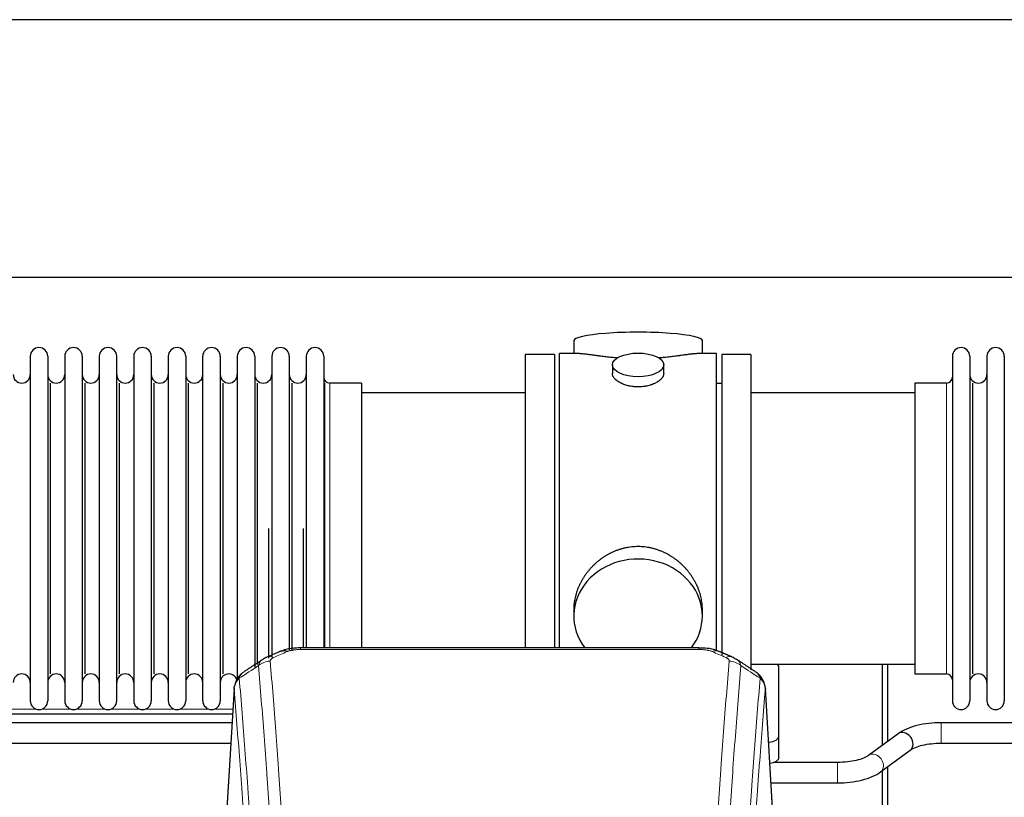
# Model space of a CAD drawing. Header units: inches. Extents: x 0 to 23760, y -13 to 16800.
# Tile 97 of 223: x 4197 to 4773, y 14497 to 14952. Entities that reach past the tile are written whole.
import ezdxf

# ---------------------------------------------------------------- set-up
doc = ezdxf.new("R2010")
doc.units = ezdxf.units.IN
doc.layers.add('254', color=7, linetype='Continuous', true_color=0xffffff)

msp = doc.modelspace()

# ---------------------------------------------------------------- linework, layer by layer
at = {"layer": '254', "color": 2, "linetype": 'Continuous', "lineweight": 25}
for p, q in [((6329.739, 14952.109), (2975.239, 14952.109)), ((6329.739, 14801.084), (2975.239, 14801.084)), ((4521.099, 14764.176), (4521.099, 14756.555)), ((4596.378, 14756.555), (4596.378, 14764.176)), ((4509.739, 14756.125), (4492.739, 14756.125)), ((4492.739, 14756.125), (4492.739, 14654.125)), ((4509.739, 14756.125), (4509.739, 14654.125)), ((4524.085, 14756.555), (4512.739, 14756.555)), ((4512.739, 14654.125), (4512.739, 14756.555)), ((4604.739, 14756.555), (4593.442, 14756.555)), ((4604.739, 14654.125), (4604.739, 14756.555)), ((4607.739, 14756.125), (4607.739, 14580.211)), ((4624.739, 14756.125), (4607.739, 14756.125)), ((4624.739, 14756.125), (4624.739, 14571.47)), ((4202.939, 14755.025), (4202.939, 14553.225)), ((4213.139, 14755.025), (4213.139, 14553.225)), ((4223.139, 14755.025), (4223.139, 14553.225)), ((4233.339, 14755.025), (4233.339, 14553.225)), ((4243.339, 14755.025), (4243.339, 14553.225)), ((4253.539, 14553.225), (4253.539, 14755.025)), ((4263.539, 14755.025), (4263.539, 14553.225)), ((4273.739, 14755.025), (4273.739, 14553.225)), ((4283.739, 14755.025), (4283.739, 14607.535)), ((4293.939, 14755.025), (4293.939, 14607.535)), ((4303.939, 14607.535), (4303.939, 14755.025)), ((4314.139, 14755.025), (4314.139, 14607.535)), ((4324.139, 14755.025), (4324.139, 14607.535)), ((4334.339, 14755.025), (4334.339, 14607.535)), ((4344.339, 14755.025), (4344.339, 14607.535)), ((4354.539, 14755.025), (4354.539, 14607.535)), ((4364.539, 14755.025), (4364.539, 14607.535)), ((4374.739, 14755.025), (4374.739, 14607.535)), ((4742.739, 14755.025), (4742.739, 14553.225)), ((4752.939, 14755.025), (4752.939, 14553.225)), ((4762.939, 14755.025), (4762.939, 14553.225)), ((4773.139, 14755.025), (4773.139, 14553.225)), ((4543.691, 14749.923), (4543.691, 14744.958)), ((4573.786, 14744.98), (4573.786, 14749.923)), ((4214.822, 14568.975), (4214.822, 14739.275)), ((4235.022, 14568.975), (4235.022, 14739.275)), ((4255.222, 14568.975), (4255.222, 14739.275)), ((4275.422, 14568.975), (4275.422, 14739.275)), ((4295.622, 14568.975), (4295.622, 14739.275)), ((4315.822, 14568.975), (4315.822, 14739.275)), ((4336.022, 14574.591), (4336.022, 14739.275)), ((4356.222, 14582.523), (4356.222, 14739.275)), ((4375.41, 14584.211), (4375.41, 14739.275)), ((4396.739, 14739.275), (4378.239, 14739.275)), ((4396.739, 14739.275), (4396.739, 14614.807)), ((4607.739, 14739.125), (4604.739, 14739.125)), ((4739.239, 14739.275), (4720.739, 14739.275)), ((4720.739, 14739.275), (4720.739, 14568.975)), ((4754.622, 14568.975), (4754.622, 14739.275)), ((4492.739, 14733.625), (4396.739, 14733.625)), ((4720.739, 14733.625), (4624.739, 14733.625)), ((4342.655, 14578.196), (4342.655, 14654.125)), ((4362.855, 14584.206), (4362.855, 14654.125)), ((4492.739, 14654.125), (4492.739, 14584.207)), ((4509.739, 14654.125), (4509.739, 14584.207)), ((4512.739, 14584.205), (4512.739, 14654.125)), ((4604.739, 14582.311), (4604.739, 14654.125)), ((4396.739, 14614.807), (4396.739, 14584.207)), ((4283.739, 14607.535), (4283.739, 14553.225)), ((4293.939, 14607.535), (4293.939, 14553.225)), ((4303.939, 14553.225), (4303.939, 14607.535)), ((4314.139, 14607.535), (4314.139, 14553.225)), ((4324.139, 14607.535), (4324.139, 14565.702)), ((4334.339, 14607.535), (4334.339, 14572.988)), ((4344.339, 14607.535), (4344.339, 14578.821)), ((4354.539, 14607.535), (4354.539, 14582.8)), ((4364.539, 14607.535), (4364.539, 14584.208)), ((4374.739, 14607.535), (4374.739, 14584.208)), ((4521.099, 14606.897), (4521.099, 14602.871)), ((4596.378, 14602.871), (4596.378, 14606.895)), ((4594.325, 14584.21), (4361.153, 14584.21)), ((4624.739, 14574.625), (4720.739, 14574.625)), ((4641.239, 14532.526), (4641.239, 14572.6)), ((4701.749, 14527.209), (4701.749, 14574.623)), ((4704.749, 14574.624), (4704.749, 14529.406)), ((4720.739, 14568.975), (4739.239, 14568.975)), ((4322.221, 14560.413), (4316.97, 14473.777)), ((4638.507, 14473.777), (4633.256, 14560.414)), ((4321.306, 14545.345), (4081.227, 14545.345)), ((4321.008, 14540.41), (4176.179, 14540.41)), ((4881.008, 14540.41), (4736.179, 14540.41)), ((4641.239, 14520.108), (4641.239, 14532.526)), ((4710.985, 14533.969), (4693.664, 14521.291)), ((4176.179, 14528.41), (4320.279, 14528.41)), ((4736.179, 14528.41), (4880.279, 14528.41)), ((4700.752, 14511.608), (4718.073, 14524.286)), ((4675.557, 14517.166), (4638.076, 14517.166)), ((4704.749, 14514.534), (4704.749, 14471.359)), ((4701.749, 14474.359), (4701.749, 14512.338)), ((4636.604, 14505.166), (4675.557, 14505.166))]:
    msp.add_line(p, q, dxfattribs=at)
at = {"layer": '254', "color": 110, "linetype": 'Continuous', "lineweight": 13}
for p, q in [((4378.239, 14739.275), (4378.239, 14614.807)), ((4739.239, 14739.275), (4739.239, 14568.975)), ((4378.239, 14614.807), (4378.239, 14584.207)), ((4361.153, 14584.21), (4361.153, 14583.258)), ((4594.325, 14583.258), (4361.153, 14583.258)), ((4594.325, 14584.209), (4594.325, 14583.258)), ((4322.223, 14559.791), (4316.975, 14473.202)), ((4638.502, 14473.202), (4633.255, 14559.791)), ((4189.313, 14548.345), (4206.556, 14548.345)), ((4209.504, 14548.345), (4226.746, 14548.345)), ((4229.719, 14548.345), (4246.936, 14548.345)), ((4249.909, 14548.345), (4267.151, 14548.345)), ((4270.099, 14548.345), (4287.342, 14548.345)), ((4290.315, 14548.345), (4307.557, 14548.345)), ((4310.505, 14548.345), (4321.48, 14548.345)), ((4736.179, 14540.41), (4736.179, 14528.411)), ((4675.557, 14517.166), (4675.557, 14505.166))]:
    msp.add_line(p, q, dxfattribs=at)
at = {"layer": '254', "color": 2, "linetype": 'Continuous', "lineweight": 25}
for centre, radius, start, end in [((4208.039, 14755.025), 5.1, 0, 180), ((4228.239, 14755.025), 5.1, 0, 180), ((4248.439, 14755.025), 5.1, 0, 180), ((4268.639, 14755.025), 5.1, 0, 180), ((4288.839, 14755.025), 5.1, 0, 180), ((4309.039, 14755.025), 5.1, 0, 180), ((4329.239, 14755.025), 5.1, 0, 180), ((4349.439, 14755.025), 5.1, 0, 180), ((4369.639, 14755.025), 5.1, 0, 180), ((4747.839, 14755.025), 5.1, 0, 180), ((4768.039, 14755.025), 5.1, 0, 180), ((4197.939, 14744.275), 5, 180, 0), ((4218.139, 14744.275), 5, 180, 0), ((4238.339, 14744.275), 5, 180, 0), ((4258.539, 14744.275), 5, 180, 0), ((4278.739, 14744.275), 5, 180, 0), ((4298.939, 14744.275), 5, 180, 0), ((4319.139, 14744.275), 5, 180, 0), ((4339.339, 14744.275), 5, 180, 0), ((4359.539, 14744.275), 5, 180, 0), ((4378.239, 14742.775), 3.5, 180, 270), ((4739.239, 14742.775), 3.5, 270, 0), ((4757.939, 14744.275), 5, 180, 0), ((4197.939, 14563.975), 5, 0, 180), ((4218.139, 14563.975), 5, 0, 180), ((4238.339, 14563.975), 5, 0, 180), ((4258.539, 14563.975), 5, 0, 180), ((4278.739, 14563.975), 5, 0, 180), ((4298.939, 14563.975), 5, 0, 180), ((4319.139, 14563.975), 5, 19.110937, 180), ((4739.239, 14565.475), 3.5, 0, 90), ((4757.939, 14563.975), 5, 0, 180), ((4208.039, 14553.225), 5.1, 180, 0), ((4228.239, 14553.225), 5.1, 180, 0), ((4248.439, 14553.225), 5.1, 180, 0), ((4268.639, 14553.225), 5.1, 180, 0), ((4288.839, 14553.225), 5.1, 180, 0), ((4309.039, 14553.225), 5.1, 180, 0), ((4747.839, 14553.225), 5.1, 180, 0), ((4768.039, 14553.225), 5.1, 180, 0)]:
    msp.add_arc(centre, radius, start, end, dxfattribs=at)
for centre, major_axis, ratio, start_param, end_param in [((4558.739, 14764.176), (37.64, 0), 0.1305262, 0, 3.1415927), ((4558.739, 14602.871), (37.64, 0), 0.8870108, 0, 3.7346664), ((4558.739, 14602.871), (37.64, 0), 0.8870108, 5.6900133, 6.2831853), ((4353.394, 14573.048), (3.953, -9.186), 0.6419268, 2.5510147, 3.1418997), ((4610.092, 14569.59), (3.975, 9.176), 0.6408251, 6.1305215, 6.2828467), ((4633.239, 14572.6), (-8, 0), 0.4617486, 3.1415927, 3.722063), ((4633.239, 14532.526), (-8, 0), 0.4617486, 1.81384, 3.1415927), ((4714.529, 14529.128), (-3.544, 4.842), 0.7848856, 3.1416135, 6.283108), ((4633.239, 14520.108), (-8, 0), 0.4617486, 1.911273, 3.1415927)]:
    msp.add_ellipse(centre, major_axis=major_axis, ratio=ratio, start_param=start_param, end_param=end_param, dxfattribs=at)
msp.add_ellipse((4558.739, 14749.923), major_axis=(15.048, 0), ratio=0.4617486, dxfattribs=at)
at = {"layer": '254', "color": 110, "linetype": 'Continuous', "lineweight": 13}
for centre, major_axis, ratio, start_param, end_param in [((4345.385, 14569.59), (3.975, -9.176), 0.6408251, 2.5472213, 3.141301), ((4602.083, 14573.048), (-3.953, -9.186), 0.6419268, 3.1410059, 3.7321706), ((4610.092, 14569.59), (3.975, 9.176), 0.6408251, 6.2828467, 6.8775566), ((4343.413, 14567.397), (-9.964, -0.842), 0.9013977, 4.6363308, 5.3961502), ((4612.064, 14567.397), (-9.964, 0.842), 0.9013977, 4.0286278, 4.7884472), ((4697.208, 14516.449), (-3.544, 4.842), 0.7848856, 3.1281636, 6.2697562)]:
    msp.add_ellipse(centre, major_axis=major_axis, ratio=ratio, start_param=start_param, end_param=end_param, dxfattribs=at)
at = {"layer": '254', "color": 2, "linetype": 'Continuous', "lineweight": 25}
for points, knots in [([(4546.867, 14753.967), (4546.864, 14753.967), (4546.862, 14753.967), (4546.786, 14753.973), (4546.712, 14753.979), (4546.564, 14753.991), (4546.344, 14754.009), (4545.538, 14754.076), (4544.243, 14754.192), (4542.561, 14754.36), (4540.924, 14754.537), (4539.33, 14754.722), (4537.781, 14754.912), (4536.777, 14755.041), (4536.159, 14755.122), (4536.036, 14755.138), (4535.791, 14755.17), (4535.426, 14755.218), (4535.067, 14755.266), (4534.357, 14755.361), (4533.433, 14755.486), (4532.112, 14755.667), (4530.854, 14755.838), (4529.66, 14755.997), (4528.906, 14756.093), (4528.357, 14756.161), (4528.086, 14756.194), (4527.822, 14756.226), (4527.647, 14756.246), (4527.56, 14756.256), (4527.131, 14756.305), (4526.471, 14756.377), (4525.562, 14756.461), (4524.734, 14756.521), (4524.097, 14756.549), (4523.742, 14756.555), (4523.619, 14756.555)], [0, 0, 0, 0, 0.0002215, 0.0002215, 0.0071429, 0.0071429, 0.0140642, 0.027907, 0.083278, 0.1386489, 0.1940199, 0.2493909, 0.3047619, 0.3601329, 0.3601329, 0.3739756, 0.3739756, 0.3878184, 0.4155039, 0.4155039, 0.4708749, 0.5262458, 0.5816168, 0.6369878, 0.6923588, 0.6923588, 0.7200443, 0.733887, 0.733887, 0.7477298, 0.7477298, 0.8031008, 0.8584718, 0.9138427, 0.9692137, 1, 1, 1, 1]), ([(4593.863, 14756.555), (4593.739, 14756.555), (4593.382, 14756.549), (4592.741, 14756.521), (4591.908, 14756.461), (4591.298, 14756.404), (4590.899, 14756.364), (4590.818, 14756.355), (4590.656, 14756.338), (4590.409, 14756.312), (4590.157, 14756.284), (4589.643, 14756.225), (4588.935, 14756.14), (4587.807, 14755.995), (4586.613, 14755.836), (4585.351, 14755.665), (4584.466, 14755.544), (4583.784, 14755.451), (4583.439, 14755.404), (4583.088, 14755.357), (4582.852, 14755.325), (4582.733, 14755.309), (4582.139, 14755.23), (4581.172, 14755.101), (4579.674, 14754.909), (4578.13, 14754.72), (4576.54, 14754.535), (4574.901, 14754.358), (4573.777, 14754.246), (4572.922, 14754.166), (4572.491, 14754.126), (4572.055, 14754.087), (4571.836, 14754.068), (4571.763, 14754.062), (4571.617, 14754.05), (4571.33, 14754.025), (4571.042, 14754.001), (4570.827, 14753.984)], [0, 0, 0, 0, 0.0313476, 0.0871263, 0.142905, 0.1986836, 0.1986836, 0.2126283, 0.2126283, 0.226573, 0.2544623, 0.2544623, 0.310241, 0.3660196, 0.4217983, 0.477577, 0.5333556, 0.5333556, 0.561245, 0.5751896, 0.5751896, 0.5891343, 0.5891343, 0.644913, 0.7006917, 0.7564703, 0.812249, 0.8680277, 0.9238063, 0.9238063, 0.9516957, 0.9656403, 0.9656403, 0.9726127, 0.9726127, 0.979585, 1, 1, 1, 1]), ([(4558.739, 14737.048), (4558.241, 14737.048), (4557.747, 14737.062), (4556.769, 14737.12), (4556.283, 14737.163), (4555.321, 14737.276), (4554.844, 14737.346), (4554.252, 14737.452), (4554.075, 14737.484), (4553.899, 14737.519), (4553.781, 14737.543), (4553.723, 14737.555), (4553.431, 14737.616), (4553.2, 14737.669), (4552.517, 14737.834), (4552.073, 14737.956), (4551.209, 14738.223), (4550.789, 14738.368), (4550.176, 14738.601), (4549.975, 14738.682), (4549.677, 14738.807), (4549.578, 14738.85), (4549.432, 14738.914), (4549.383, 14738.936), (4549.286, 14738.98), (4548.853, 14739.178), (4548.444, 14739.386), (4547.751, 14739.77), (4547.422, 14739.969), (4546.8, 14740.382), (4546.507, 14740.595), (4546.163, 14740.87), (4546.095, 14740.925), (4545.962, 14741.036), (4545.897, 14741.092), (4545.707, 14741.261), (4545.585, 14741.374), (4545.237, 14741.714), (4545.027, 14741.944), (4544.652, 14742.407), (4544.486, 14742.64), (4544.271, 14742.994), (4544.205, 14743.112), (4544.129, 14743.26), (4544.115, 14743.29), (4544.086, 14743.349), (4544.072, 14743.379), (4544.031, 14743.468), (4544.005, 14743.528), (4543.884, 14743.824), (4543.812, 14744.058), (4543.715, 14744.522), (4543.691, 14744.751), (4543.691, 14744.981), (4543.691, 14744.984), (4543.691, 14744.987)], [0, 0, 0, 0, 0.0624454, 0.0624454, 0.1248907, 0.1248907, 0.1873361, 0.1873361, 0.2029474, 0.2107531, 0.2107531, 0.2185588, 0.2185588, 0.2497814, 0.2497814, 0.3122268, 0.3122268, 0.3746722, 0.3746722, 0.4058948, 0.4058948, 0.4215062, 0.4215062, 0.4293119, 0.4293119, 0.4371175, 0.4995629, 0.4995629, 0.5620082, 0.5620082, 0.6244536, 0.6244536, 0.6400649, 0.6400649, 0.6556763, 0.6556763, 0.686899, 0.686899, 0.7493443, 0.7493443, 0.8117897, 0.8117897, 0.8430124, 0.8430124, 0.850818, 0.850818, 0.8586237, 0.8586237, 0.874235, 0.874235, 0.9366804, 0.9366804, 0.9991258, 0.9991258, 1, 1, 1, 1]), ([(4573.786, 14744.984), (4573.787, 14744.755), (4573.762, 14744.526), (4573.667, 14744.063), (4573.595, 14743.83), (4573.404, 14743.361), (4573.285, 14743.125), (4573.106, 14742.829), (4573.069, 14742.77), (4573.011, 14742.681), (4572.991, 14742.652), (4572.951, 14742.592), (4572.848, 14742.444), (4572.737, 14742.298), (4572.454, 14741.948), (4572.245, 14741.719), (4571.783, 14741.266), (4571.532, 14741.044), (4571.122, 14740.716), (4570.981, 14740.608), (4570.76, 14740.447), (4570.685, 14740.393), (4570.533, 14740.287), (4570.455, 14740.235), (4570.063, 14739.974), (4569.733, 14739.774), (4569.041, 14739.389), (4568.679, 14739.206), (4567.922, 14738.855), (4567.527, 14738.688), (4567.065, 14738.511), (4567.013, 14738.492), (4566.909, 14738.453), (4566.857, 14738.434), (4566.7, 14738.377), (4566.384, 14738.265), (4566.062, 14738.16), (4565.413, 14737.958), (4564.97, 14737.836), (4564.065, 14737.617), (4563.603, 14737.519), (4562.896, 14737.393), (4562.658, 14737.354), (4562.297, 14737.3), (4562.176, 14737.283), (4561.933, 14737.251), (4561.812, 14737.235), (4561.204, 14737.163), (4560.715, 14737.12), (4559.731, 14737.062), (4559.236, 14737.048), (4558.739, 14737.048)], [0, 0, 0, 0, 0.0621483, 0.0621483, 0.1246718, 0.1246718, 0.1871952, 0.1871952, 0.2028261, 0.2028261, 0.2106415, 0.2106415, 0.2184569, 0.2497186, 0.2497186, 0.3122421, 0.3122421, 0.3747655, 0.3747655, 0.4060273, 0.4060273, 0.4216581, 0.4216581, 0.437289, 0.437289, 0.4998124, 0.4998124, 0.5623359, 0.5623359, 0.6248593, 0.6248593, 0.6326748, 0.6326748, 0.6404902, 0.6404902, 0.656121, 0.6873828, 0.6873828, 0.7499062, 0.7499062, 0.8124297, 0.8124297, 0.8436914, 0.8436914, 0.8593222, 0.8593222, 0.8749531, 0.8749531, 0.9374766, 0.9374766, 1, 1, 1, 1]), ([(4596.378, 14606.859), (4596.378, 14607.392), (4596.363, 14607.928), (4596.318, 14608.747), (4596.294, 14609.097), (4596.264, 14609.448), (4596.252, 14609.589), (4596.245, 14609.659), (4596.225, 14609.87), (4596.152, 14610.574), (4595.979, 14611.838), (4595.659, 14613.515), (4595.251, 14615.184), (4594.755, 14616.846), (4594.171, 14618.499), (4593.723, 14619.596), (4593.424, 14620.279), (4593.364, 14620.415), (4593.241, 14620.688), (4593.054, 14621.095), (4592.86, 14621.499), (4592.462, 14622.302), (4591.906, 14623.361), (4590.998, 14624.912), (4590.015, 14626.427), (4588.958, 14627.905), (4588.204, 14628.864), (4587.619, 14629.574), (4587.421, 14629.809), (4587.119, 14630.159), (4587.017, 14630.275), (4586.813, 14630.506), (4586.3, 14631.081), (4585.349, 14632.086), (4584.024, 14633.365), (4582.643, 14634.582), (4581.206, 14635.736), (4579.711, 14636.826), (4578.676, 14637.509), (4577.884, 14638.004), (4577.618, 14638.167), (4577.282, 14638.366), (4577.215, 14638.406), (4577.08, 14638.485), (4576.877, 14638.602), (4576.132, 14639.026), (4574.897, 14639.68), (4573.217, 14640.467), (4571.504, 14641.169), (4569.758, 14641.785), (4567.978, 14642.313), (4566.769, 14642.605), (4565.853, 14642.801), (4565.546, 14642.863), (4565.161, 14642.935), (4565.084, 14642.949), (4564.93, 14642.977), (4564.698, 14643.018), (4563.849, 14643.159), (4562.459, 14643.344), (4560.606, 14643.491), (4558.752, 14643.541), (4556.898, 14643.493), (4555.043, 14643.346), (4553.806, 14643.183), (4553.033, 14643.06), (4552.879, 14643.034), (4552.569, 14642.981), (4552.107, 14642.898), (4551.647, 14642.806), (4550.732, 14642.611), (4549.522, 14642.319), (4547.74, 14641.791), (4545.989, 14641.175), (4544.269, 14640.471), (4543.142, 14639.943), (4542.306, 14639.526), (4542.028, 14639.383), (4541.682, 14639.2), (4541.544, 14639.127), (4541.269, 14638.978), (4540.518, 14638.562), (4539.316, 14637.848), (4537.768, 14636.827), (4536.274, 14635.738), (4534.835, 14634.582), (4533.448, 14633.36), (4532.56, 14632.502), (4532.07, 14632.007), (4532.016, 14631.952), (4531.908, 14631.841), (4531.854, 14631.786), (4531.693, 14631.619), (4531.372, 14631.284), (4531.059, 14630.945), (4530.442, 14630.261), (4529.643, 14629.334), (4528.518, 14627.903), (4527.464, 14626.43), (4526.482, 14624.916), (4525.572, 14623.362), (4525.014, 14622.3), (4524.681, 14621.627), (4524.615, 14621.492), (4524.486, 14621.222), (4524.294, 14620.816), (4524.11, 14620.409), (4523.754, 14619.593), (4523.308, 14618.502), (4522.726, 14616.855), (4522.23, 14615.198), (4521.822, 14613.53), (4521.501, 14611.853), (4521.346, 14610.729), (4521.268, 14610.025), (4521.254, 14609.883), (4521.227, 14609.602), (4521.189, 14609.18), (4521.16, 14608.761), (4521.115, 14607.936), (4521.099, 14607.393), (4521.099, 14606.854)], [0, 0, 0, 0, 0.0151373, 0.0151373, 0.0229562, 0.0249109, 0.0249109, 0.0268656, 0.0268656, 0.030775, 0.0464127, 0.0620504, 0.0776881, 0.0933258, 0.1089635, 0.1246012, 0.1246012, 0.1285107, 0.1285107, 0.1324201, 0.1402389, 0.1402389, 0.1558766, 0.1715144, 0.1871521, 0.2027898, 0.2184275, 0.2184275, 0.2262463, 0.2262463, 0.2301558, 0.2301558, 0.2340652, 0.2497029, 0.2653406, 0.2809783, 0.296616, 0.3122537, 0.3278914, 0.3278914, 0.3357103, 0.3357103, 0.337665, 0.337665, 0.3396197, 0.3435291, 0.3591668, 0.3748045, 0.3904422, 0.4060799, 0.4217176, 0.4373554, 0.4373554, 0.4451742, 0.4451742, 0.4471289, 0.4471289, 0.4490836, 0.4529931, 0.4686308, 0.4842685, 0.4999062, 0.5155439, 0.5311816, 0.5468193, 0.5468193, 0.5507287, 0.5507287, 0.5546381, 0.562457, 0.562457, 0.5780947, 0.5937324, 0.6093701, 0.6250078, 0.6406455, 0.6406455, 0.6484644, 0.6484644, 0.6504191, 0.6523738, 0.6562832, 0.6719209, 0.6875586, 0.7031963, 0.7188341, 0.7344718, 0.7501095, 0.7501095, 0.7520642, 0.7520642, 0.7540189, 0.7540189, 0.7579283, 0.7657472, 0.7657472, 0.7813849, 0.7970226, 0.8126603, 0.828298, 0.8439357, 0.8595734, 0.8595734, 0.8634828, 0.8634828, 0.8673923, 0.8752111, 0.8752111, 0.8908488, 0.9064865, 0.9221242, 0.9377619, 0.9533996, 0.9690373, 0.9690373, 0.9729468, 0.9729468, 0.9768562, 0.984675, 0.984675, 1, 1, 1, 1]), ([(4362.452, 14584.193), (4361.225, 14584.234), (4357.878, 14584.159), (4353.337, 14583.763), (4350.493, 14582.511), (4349.54, 14581.998)], [0, 0, 0, 0, 0.26888, 0.7466721, 1, 1, 1, 1]), ([(4605.981, 14582.121), (4605.472, 14582.391), (4603.377, 14583.374), (4599.409, 14584.023), (4595.976, 14584.17), (4594.322, 14584.092)], [0, 0, 0, 0, 0.1498969, 0.6034808, 1, 1, 1, 1]), ([(4614.915, 14578.272), (4615.205, 14578.157), (4615.482, 14578.032), (4615.811, 14577.864), (4615.876, 14577.83), (4616.004, 14577.76), (4616.067, 14577.724), (4616.254, 14577.616), (4616.374, 14577.542), (4616.494, 14577.463), (4616.497, 14577.461), (4616.5, 14577.459)], [0, 0, 0, 0, 0.496586, 0.496586, 0.6207325, 0.6207325, 0.744879, 0.744879, 0.9931719, 0.9931719, 1, 1, 1, 1]), ([(4327.164, 14569.602), (4326.644, 14569.229), (4325.586, 14568.32), (4324.223, 14566.537), (4323.17, 14564.382), (4322.753, 14562.856), (4322.618, 14562.082)], [0, 0, 0, 0, 0.2123708, 0.4683651, 0.7393635, 1, 1, 1, 1]), ([(4633.173, 14561.075), (4633.061, 14562.024), (4632.618, 14563.863), (4631.325, 14566.479), (4629.644, 14568.576), (4628.354, 14569.619), (4627.732, 14570.04)], [0, 0, 0, 0, 0.2790385, 0.5536712, 0.8024065, 1, 1, 1, 1]), ([(4322.223, 14559.791), (4322.222, 14559.803), (4322.221, 14559.827), (4322.219, 14559.862), (4322.217, 14559.897), (4322.216, 14559.932), (4322.215, 14559.967), (4322.214, 14560.002), (4322.213, 14560.037), (4322.213, 14560.072), (4322.212, 14560.106), (4322.212, 14560.141), (4322.213, 14560.176), (4322.213, 14560.211), (4322.214, 14560.245), (4322.215, 14560.28), (4322.216, 14560.314), (4322.218, 14560.348), (4322.219, 14560.383), (4322.221, 14560.417), (4322.223, 14560.451), (4322.226, 14560.485), (4322.228, 14560.52), (4322.231, 14560.554), (4322.234, 14560.588), (4322.237, 14560.621), (4322.241, 14560.655), (4322.245, 14560.689), (4322.249, 14560.723), (4322.253, 14560.757), (4322.257, 14560.79), (4322.262, 14560.824), (4322.267, 14560.857), (4322.272, 14560.891), (4322.278, 14560.924), (4322.283, 14560.957), (4322.289, 14560.99), (4322.295, 14561.024), (4322.301, 14561.057), (4322.308, 14561.09), (4322.314, 14561.123), (4322.321, 14561.156), (4322.328, 14561.188), (4322.336, 14561.221), (4322.343, 14561.254), (4322.351, 14561.287), (4322.359, 14561.319), (4322.368, 14561.352), (4322.376, 14561.384), (4322.385, 14561.416), (4322.394, 14561.449), (4322.403, 14561.481), (4322.412, 14561.513), (4322.422, 14561.545), (4322.432, 14561.577), (4322.442, 14561.609), (4322.452, 14561.641), (4322.462, 14561.673), (4322.473, 14561.705), (4322.484, 14561.736), (4322.495, 14561.768), (4322.506, 14561.799), (4322.518, 14561.831), (4322.529, 14561.862), (4322.539, 14561.888), (4322.545, 14561.904), (4322.547, 14561.909)], [0, 0, 0, 0, 0.0160287, 0.0320483, 0.0480589, 0.0640604, 0.080053, 0.0960364, 0.1120109, 0.1279763, 0.1439327, 0.1598801, 0.1758184, 0.1917478, 0.2076681, 0.2235794, 0.2394817, 0.255375, 0.2712593, 0.2871346, 0.3030009, 0.3188582, 0.3347065, 0.3505458, 0.3663762, 0.3821975, 0.3980099, 0.4138133, 0.4296077, 0.4453931, 0.4611696, 0.4769371, 0.4926957, 0.5084453, 0.5241859, 0.5399176, 0.5556403, 0.5713541, 0.5870589, 0.6027548, 0.6184418, 0.6341198, 0.6497889, 0.6654491, 0.6811003, 0.6967426, 0.712376, 0.7280004, 0.743616, 0.7592226, 0.7748203, 0.7904091, 0.8059891, 0.8215601, 0.8371222, 0.8526754, 0.8682197, 0.8837552, 0.8992817, 0.9147994, 0.9303082, 0.9458081, 0.9612991, 0.9767813, 0.9922546, 1, 1, 1, 1]), ([(4633.171, 14561.082), (4633.183, 14561.025), (4633.238, 14560.717), (4633.266, 14560.38), (4633.265, 14560.074), (4633.264, 14560.004), (4633.262, 14559.933), (4633.259, 14559.862), (4633.256, 14559.815), (4633.255, 14559.791)], [0, 0, 0, 0, 0.135601, 0.730798, 0.7844814, 0.8382432, 0.8920836, 0.9460025, 1, 1, 1, 1]), ([(4736.179, 14540.41), (4733.713, 14540.409), (4728.88, 14540.137), (4721.805, 14538.895), (4715.618, 14536.805), (4712.421, 14535.014), (4711.035, 14534.005)], [0, 0, 0, 0, 0.2440357, 0.4934504, 0.7463943, 1, 1, 1, 1]), ([(4718.022, 14524.25), (4718.861, 14524.878), (4720.901, 14526.006), (4725.174, 14527.367), (4730.407, 14528.226), (4734.175, 14528.413), (4736.179, 14528.41)], [0, 0, 0, 0, 0.2455875, 0.4916673, 0.7423046, 1, 1, 1, 1]), ([(4693.715, 14521.327), (4692.874, 14520.699), (4690.833, 14519.572), (4686.562, 14518.209), (4681.33, 14517.349), (4677.562, 14517.162), (4675.557, 14517.166)], [0, 0, 0, 0, 0.2455586, 0.4917304, 0.7422951, 1, 1, 1, 1]), ([(4675.557, 14505.166), (4678.024, 14505.167), (4682.857, 14505.438), (4689.931, 14506.682), (4696.116, 14508.773), (4699.314, 14510.563), (4700.702, 14511.571)], [0, 0, 0, 0, 0.2440272, 0.4934889, 0.7463728, 1, 1, 1, 1])]:
    msp.add_open_spline(points, degree=3, knots=knots, dxfattribs=at)
at = {"layer": '254', "color": 110, "linetype": 'Continuous', "lineweight": 13}
for points, knots in [([(4353.394, 14582.09), (4353.519, 14582.145), (4353.649, 14582.197), (4353.851, 14582.272), (4353.919, 14582.297), (4354.057, 14582.345), (4354.126, 14582.368), (4354.479, 14582.482), (4354.773, 14582.565), (4355.383, 14582.715), (4355.699, 14582.783), (4356.107, 14582.858), (4356.189, 14582.873), (4356.354, 14582.901), (4356.436, 14582.915), (4356.685, 14582.954), (4356.851, 14582.979), (4357.352, 14583.047), (4357.689, 14583.085), (4358.369, 14583.15), (4358.711, 14583.176), (4359.401, 14583.218), (4359.748, 14583.233), (4360.447, 14583.253), (4360.799, 14583.258), (4361.153, 14583.258)], [0, 0, 0, 0, 0.0625, 0.0625, 0.09375, 0.09375, 0.125, 0.125, 0.25, 0.25, 0.375, 0.375, 0.40625, 0.40625, 0.4375, 0.4375, 0.5, 0.5, 0.625, 0.625, 0.75, 0.75, 0.875, 0.875, 1, 1, 1, 1]), ([(4594.325, 14583.258), (4594.679, 14583.258), (4595.032, 14583.253), (4595.473, 14583.24), (4595.561, 14583.237), (4595.737, 14583.231), (4595.825, 14583.227), (4596.089, 14583.216), (4596.264, 14583.206), (4596.786, 14583.175), (4597.13, 14583.148), (4597.813, 14583.083), (4598.151, 14583.044), (4598.818, 14582.952), (4599.148, 14582.9), (4599.514, 14582.831), (4599.554, 14582.824), (4599.635, 14582.808), (4599.756, 14582.784), (4600.033, 14582.727), (4600.265, 14582.673), (4600.719, 14582.561), (4601.011, 14582.479), (4601.567, 14582.297), (4601.833, 14582.199), (4602.083, 14582.09)], [0, 0, 0, 0, 0.125, 0.125, 0.15625, 0.15625, 0.1875, 0.1875, 0.25, 0.25, 0.375, 0.375, 0.5, 0.5, 0.625, 0.625, 0.640625, 0.640625, 0.65625, 0.6875, 0.75, 0.75, 0.875, 0.875, 1, 1, 1, 1]), ([(4336.53, 14573.828), (4336.566, 14574.072), (4336.62, 14574.311), (4336.708, 14574.602), (4336.726, 14574.659), (4336.766, 14574.774), (4336.787, 14574.831), (4336.853, 14575.001), (4336.901, 14575.112), (4337.057, 14575.44), (4337.299, 14575.862), (4337.606, 14576.254), (4337.862, 14576.537), (4337.974, 14576.652), (4338.093, 14576.764), (4338.141, 14576.809), (4338.165, 14576.831), (4338.238, 14576.897), (4338.288, 14576.94), (4338.543, 14577.155), (4338.761, 14577.317), (4339.002, 14577.475), (4339.011, 14577.481), (4339.02, 14577.487)], [0, 0, 0, 0, 0.1656246, 0.1656246, 0.2070308, 0.2070308, 0.2484369, 0.2484369, 0.3312492, 0.3312492, 0.4968738, 0.6624984, 0.6624984, 0.7453108, 0.7660138, 0.7660138, 0.7867169, 0.7867169, 0.8281231, 0.8281231, 0.9937477, 0.9937477, 1, 1, 1, 1]), ([(4343.413, 14576.417), (4343.405, 14576.519), (4343.407, 14576.621), (4343.424, 14576.749), (4343.428, 14576.774), (4343.438, 14576.825), (4343.444, 14576.85), (4343.463, 14576.926), (4343.478, 14576.977), (4343.534, 14577.127), (4343.582, 14577.225), (4343.702, 14577.42), (4343.774, 14577.516), (4343.901, 14577.657), (4343.946, 14577.704), (4344.018, 14577.774), (4344.043, 14577.797), (4344.094, 14577.843), (4344.12, 14577.865), (4344.255, 14577.978), (4344.373, 14578.066), (4344.629, 14578.234), (4344.767, 14578.315), (4345.062, 14578.471), (4345.219, 14578.547), (4345.385, 14578.619)], [0, 0, 0, 0, 0.125, 0.125, 0.15625, 0.15625, 0.1875, 0.1875, 0.25, 0.25, 0.375, 0.375, 0.5, 0.5, 0.5625, 0.5625, 0.59375, 0.59375, 0.625, 0.625, 0.75, 0.75, 0.875, 0.875, 1, 1, 1, 1]), ([(4610.092, 14578.619), (4610.259, 14578.547), (4610.416, 14578.471), (4610.603, 14578.372), (4610.639, 14578.352), (4610.711, 14578.312), (4610.747, 14578.291), (4610.851, 14578.23), (4610.918, 14578.188), (4611.111, 14578.061), (4611.345, 14577.887), (4611.536, 14577.703), (4611.662, 14577.562), (4611.701, 14577.514), (4611.755, 14577.442), (4611.773, 14577.417), (4611.806, 14577.368), (4611.822, 14577.344), (4611.898, 14577.221), (4611.946, 14577.122), (4612.019, 14576.923), (4612.043, 14576.823), (4612.07, 14576.621), (4612.073, 14576.519), (4612.064, 14576.417)], [0, 0, 0, 0, 0.125, 0.125, 0.15625, 0.15625, 0.1875, 0.1875, 0.25, 0.25, 0.375, 0.5, 0.5, 0.5625, 0.5625, 0.59375, 0.59375, 0.625, 0.625, 0.75, 0.75, 0.875, 0.875, 1, 1, 1, 1]), ([(4616.5, 14577.459), (4616.73, 14577.308), (4617.161, 14576.986), (4617.531, 14576.629), (4617.787, 14576.347), (4617.868, 14576.251), (4617.984, 14576.103), (4618.022, 14576.053), (4618.095, 14575.952), (4618.131, 14575.902), (4618.303, 14575.646), (4618.424, 14575.434), (4618.631, 14574.998), (4618.805, 14574.548), (4618.911, 14574.072), (4618.947, 14573.828)], [0, 0, 0, 0, 0.1647526, 0.331802, 0.331802, 0.4153268, 0.4153268, 0.4570892, 0.4570892, 0.4988515, 0.4988515, 0.665901, 0.665901, 0.8329505, 1, 1, 1, 1]), ([(4348.504, 14391.389), (4348.066, 14399.958), (4347.174, 14416.857), (4346.253, 14433.279), (4345.55, 14445.418), (4345.313, 14449.434), (4344.837, 14457.408), (4344.597, 14461.365), (4343.87, 14473.146), (4343.379, 14480.879), (4342.754, 14490.392), (4342.629, 14492.287), (4342.377, 14496.061), (4341.998, 14501.699), (4341.615, 14507.266), (4340.844, 14518.308), (4339.8, 14532.78), (4338.19, 14553.741), (4337.088, 14567.215), (4336.53, 14573.828)], [0, 0, 0, 0, 0.125, 0.25, 0.25, 0.3125, 0.3125, 0.375, 0.375, 0.5, 0.5, 0.53125, 0.53125, 0.5625, 0.625, 0.625, 0.75, 0.875, 1, 1, 1, 1]), ([(4343.413, 14576.417), (4343.971, 14569.797), (4345.071, 14556.307), (4346.679, 14535.323), (4347.721, 14520.833), (4348.492, 14509.779), (4348.874, 14504.205), (4349.253, 14498.56), (4349.504, 14494.782), (4349.629, 14492.885), (4350.253, 14483.36), (4350.744, 14475.619), (4351.469, 14463.824), (4351.709, 14459.862), (4352.185, 14451.879), (4352.421, 14447.858), (4353.123, 14435.705), (4354.044, 14419.263), (4354.934, 14402.344), (4355.372, 14393.766)], [0, 0, 0, 0, 0.125, 0.25, 0.375, 0.375, 0.4375, 0.46875, 0.46875, 0.5, 0.5, 0.625, 0.625, 0.6875, 0.6875, 0.75, 0.75, 0.875, 1, 1, 1, 1]), ([(4600.106, 14393.766), (4600.543, 14402.344), (4601.434, 14419.263), (4602.354, 14435.705), (4603.056, 14447.858), (4603.292, 14451.879), (4603.768, 14459.862), (4604.008, 14463.824), (4604.733, 14475.619), (4605.225, 14483.36), (4605.848, 14492.885), (4605.973, 14494.782), (4606.225, 14498.56), (4606.603, 14504.205), (4606.985, 14509.779), (4607.756, 14520.833), (4608.798, 14535.323), (4610.406, 14556.307), (4611.507, 14569.797), (4612.064, 14576.417)], [0, 0, 0, 0, 0.125, 0.25, 0.25, 0.3125, 0.3125, 0.375, 0.375, 0.5, 0.5, 0.53125, 0.53125, 0.5625, 0.625, 0.625, 0.75, 0.875, 1, 1, 1, 1]), ([(4618.947, 14573.828), (4618.389, 14567.215), (4617.287, 14553.741), (4615.677, 14532.78), (4614.634, 14518.308), (4613.862, 14507.266), (4613.479, 14501.699), (4613.1, 14496.061), (4612.849, 14492.287), (4612.723, 14490.392), (4612.099, 14480.879), (4611.607, 14473.146), (4610.881, 14461.365), (4610.641, 14457.408), (4610.164, 14449.434), (4609.928, 14445.418), (4609.225, 14433.279), (4608.303, 14416.857), (4607.412, 14399.958), (4606.973, 14391.389)], [0, 0, 0, 0, 0.125, 0.25, 0.375, 0.375, 0.4375, 0.46875, 0.46875, 0.5, 0.5, 0.625, 0.625, 0.6875, 0.6875, 0.75, 0.75, 0.875, 1, 1, 1, 1]), ([(4322.223, 14559.791), (4322.252, 14560.397), (4322.343, 14561.003), (4322.565, 14561.896), (4322.654, 14562.191), (4322.86, 14562.773), (4322.977, 14563.06), (4323.239, 14563.624), (4323.383, 14563.901), (4323.697, 14564.442), (4323.867, 14564.707), (4324.231, 14565.22), (4324.425, 14565.47), (4324.836, 14565.952), (4325.052, 14566.184), (4325.278, 14566.407)], [0, 0, 0, 0, 0.25, 0.25, 0.375, 0.375, 0.5, 0.5, 0.625, 0.625, 0.75, 0.75, 0.875, 0.875, 1, 1, 1, 1]), ([(4325.278, 14566.407), (4325.407, 14566.932), (4325.586, 14567.421), (4326.042, 14568.319), (4326.32, 14568.728), (4326.808, 14569.274), (4326.982, 14569.445), (4327.348, 14569.759), (4327.538, 14569.903), (4327.739, 14570.036)], [0, 0, 0, 0, 0.335226, 0.335226, 0.6704519, 0.6704519, 0.8380649, 0.8380649, 1, 1, 1, 1]), ([(4325.278, 14566.407), (4325.85, 14559.716), (4326.977, 14546.074), (4328.623, 14524.832), (4329.689, 14510.153), (4330.477, 14498.95), (4330.868, 14493.299), (4331.32, 14486.622), (4331.512, 14483.742), (4331.64, 14481.818), (4331.704, 14480.854), (4332.023, 14476.024), (4332.403, 14470.181), (4332.841, 14463.281), (4333.027, 14460.306), (4333.151, 14458.319), (4333.213, 14457.323), (4333.769, 14448.345), (4334.742, 14432.137), (4336.153, 14407.085), (4337.061, 14389.889), (4337.507, 14381.167)], [0, 0, 0, 0, 0.125, 0.25, 0.375, 0.375, 0.4375, 0.46875, 0.484375, 0.484375, 0.5, 0.5, 0.5625, 0.59375, 0.609375, 0.609375, 0.625, 0.625, 0.75, 0.875, 1, 1, 1, 1]), ([(4617.97, 14381.167), (4618.026, 14382.257), (4618.082, 14383.346), (4618.194, 14385.519), (4618.362, 14388.772), (4618.758, 14396.322), (4619.101, 14402.723), (4619.795, 14415.433), (4620.735, 14432.131), (4622.193, 14456.432), (4623.198, 14472.136), (4623.772, 14480.83), (4623.835, 14481.794), (4623.963, 14483.719), (4624.156, 14486.599), (4624.607, 14493.277), (4624.999, 14498.93), (4625.327, 14503.6), (4625.393, 14504.533), (4625.525, 14506.393), (4625.723, 14509.177), (4626.189, 14515.63), (4626.591, 14521.089), (4627.403, 14531.908), (4628.5, 14546.073), (4629.628, 14559.716), (4630.199, 14566.407)], [0, 0, 0, 0, 0.015625, 0.015625, 0.03125, 0.0625, 0.125, 0.125, 0.25, 0.375, 0.5, 0.5, 0.515625, 0.515625, 0.53125, 0.5625, 0.625, 0.625, 0.640625, 0.640625, 0.65625, 0.6875, 0.75, 0.75, 0.875, 1, 1, 1, 1]), ([(4627.739, 14570.035), (4627.94, 14569.902), (4628.13, 14569.759), (4628.495, 14569.445), (4628.67, 14569.274), (4629.158, 14568.728), (4629.435, 14568.319), (4629.892, 14567.421), (4630.071, 14566.932), (4630.199, 14566.407)], [0, 0, 0, 0, 0.1617419, 0.1617419, 0.3293935, 0.3293935, 0.6646968, 0.6646968, 1, 1, 1, 1]), ([(4630.199, 14566.407), (4630.426, 14566.184), (4630.642, 14565.952), (4631.052, 14565.47), (4631.246, 14565.22), (4631.61, 14564.707), (4631.78, 14564.442), (4632.095, 14563.901), (4632.239, 14563.624), (4632.5, 14563.06), (4632.617, 14562.773), (4632.823, 14562.191), (4632.912, 14561.896), (4633.135, 14561.003), (4633.225, 14560.397), (4633.255, 14559.791)], [0, 0, 0, 0, 0.125, 0.125, 0.25, 0.25, 0.375, 0.375, 0.5, 0.5, 0.625, 0.625, 0.75, 0.75, 1, 1, 1, 1]), ([(4334.418, 14375.105), (4333.973, 14383.8), (4333.067, 14400.941), (4331.661, 14425.916), (4330.69, 14442.073), (4330.136, 14451.024), (4330.074, 14452.017), (4329.95, 14453.998), (4329.764, 14456.964), (4329.328, 14463.843), (4328.949, 14469.669), (4328.631, 14474.484), (4328.567, 14475.445), (4328.44, 14477.364), (4328.248, 14480.235), (4327.798, 14486.892), (4327.407, 14492.526), (4326.621, 14503.697), (4325.558, 14518.333), (4323.917, 14539.514), (4322.793, 14553.119), (4322.223, 14559.791)], [0, 0, 0, 0, 0.125, 0.25, 0.375, 0.375, 0.390625, 0.390625, 0.40625, 0.4375, 0.5, 0.5, 0.515625, 0.515625, 0.53125, 0.5625, 0.625, 0.625, 0.75, 0.875, 1, 1, 1, 1]), ([(4633.255, 14559.791), (4632.685, 14553.119), (4631.56, 14539.513), (4630.466, 14525.388), (4629.657, 14514.6), (4629.255, 14509.157), (4628.791, 14502.723), (4628.594, 14499.947), (4628.462, 14498.092), (4628.396, 14497.162), (4628.069, 14492.506), (4627.678, 14486.87), (4627.228, 14480.211), (4627.036, 14477.339), (4626.908, 14475.421), (4626.845, 14474.46), (4626.272, 14465.792), (4625.271, 14450.135), (4623.816, 14425.908), (4622.41, 14400.94), (4621.504, 14383.8), (4621.059, 14375.105)], [0, 0, 0, 0, 0.125, 0.25, 0.25, 0.3125, 0.34375, 0.359375, 0.359375, 0.375, 0.375, 0.4375, 0.46875, 0.484375, 0.484375, 0.5, 0.5, 0.625, 0.75, 0.875, 1, 1, 1, 1])]:
    msp.add_open_spline(points, degree=3, knots=knots, dxfattribs=at)
at = {"layer": '254', "color": 2, "linetype": 'Continuous', "lineweight": 25}
for points, degree in [([(4339.02, 14577.487), (4333.391, 14573.766), (4327.769, 14570.056)], 2), ([(4341.441, 14578.694), (4340.079, 14578.391), (4339.09, 14577.461)], 2), ([(4349.441, 14582.23), (4341.411, 14578.761)], 1), ([(4614.067, 14578.766), (4610.051, 14580.508), (4606.037, 14582.226)], 2), ([(4627.709, 14570.055), (4622.094, 14573.761), (4616.472, 14577.478)], 2)]:
    msp.add_open_spline(points, degree=degree, dxfattribs=at)
at = {"layer": '254', "color": 110, "linetype": 'Continuous', "lineweight": 13}
for points in [[(4353.394, 14582.09), (4350.725, 14580.937), (4348.055, 14579.78), (4345.385, 14578.619)], [(4610.092, 14578.619), (4607.422, 14579.78), (4604.753, 14580.937), (4602.083, 14582.09)], [(4336.53, 14573.828), (4332.778, 14571.352), (4329.027, 14568.878), (4325.278, 14566.407)], [(4630.199, 14566.407), (4626.45, 14568.878), (4622.7, 14571.352), (4618.947, 14573.828)]]:
    msp.add_open_spline(points, degree=3, dxfattribs=at)

doc.saveas('drawing.dxf')
